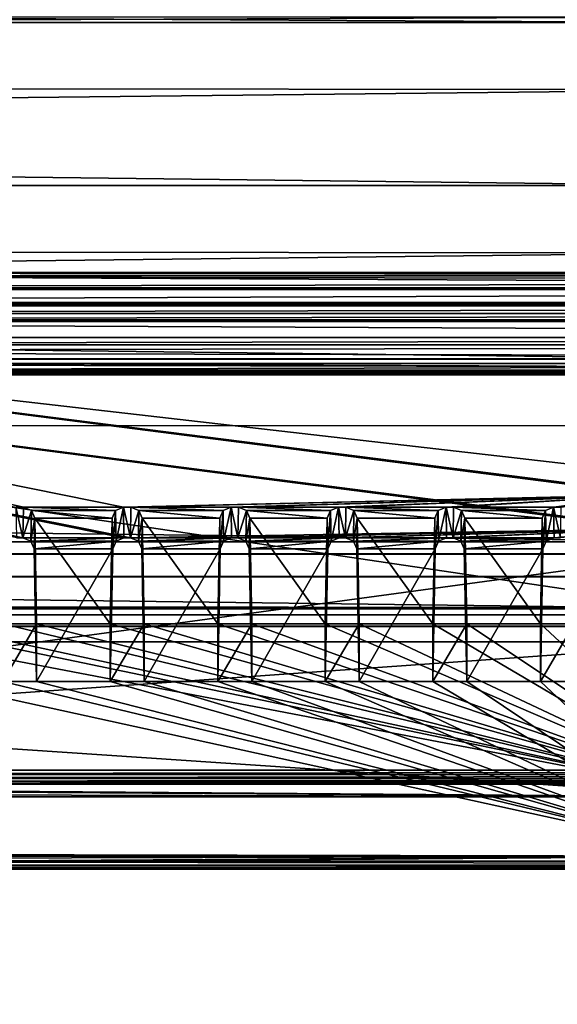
# Model space of a CAD drawing. Header units: metres. Extents: x -901 to 901, y -486 to 401.
# Tile 158 of 256: x -33 to -9, y -357 to -314. Entities that reach past the tile are written whole.
import ezdxf

# ---------------------------------------------------------------- set-up
doc = ezdxf.new("R2010")
doc.units = ezdxf.units.M

msp = doc.modelspace()

# ---------------------------------------------------------------- linework, layer by layer
at = {"layer": 'top0'}
for points in [[(-584.056824, -310.73349, -211.562149), (-599.732178, -313.965576, -187.438156), (-0.734328, -313.965668, -187.437561)], [(-0.734328, -310.733368, -211.562912), (-584.056824, -310.73349, -211.562149), (-0.734328, -313.965668, -187.437561)], [(-0.734328, -316.939209, -187.835037), (-595.426453, -316.041077, -194.464172), (-0.734328, -313.707611, -211.955231)], [(-595.426453, -316.041077, -194.464172), (-584.056824, -313.707733, -211.954468), (-0.734328, -313.707611, -211.955231)], [(-599.732178, -313.965576, -187.438156), (-633.088074, -321.170197, -136.149261), (-0.734328, -321.170319, -136.148438)], [(-0.734328, -313.965668, -187.437561), (-599.732178, -313.965576, -187.438156), (-0.734328, -321.170319, -136.148438)], [(-630.377197, -323.53772, -140.740814), (-595.426453, -316.041077, -194.464172), (-0.734328, -316.939209, -187.835037)], [(-0.734328, -324.140137, -136.572845), (-630.377197, -323.53772, -140.740814), (-0.734328, -316.939209, -187.835037)], [(-633.088074, -321.170197, -136.149261), (-666.448914, -328.81955, -84.922707), (-0.734328, -328.819641, -84.922119)], [(-0.734328, -321.170319, -136.148438), (-633.088074, -321.170197, -136.149261), (-0.734328, -328.819641, -84.922119)], [(-665.332031, -331.521759, -87.090416), (-630.377197, -323.53772, -140.740814), (-0.734328, -324.140137, -136.572845)], [(-0.734328, -331.785187, -85.375465), (-665.332031, -331.521759, -87.090416), (-0.734328, -324.140137, -136.572845)], [(-666.448914, -328.81955, -84.922707), (-699.821045, -336.912384, -33.767075), (-0.734328, -336.912384, -33.767075)], [(-0.734328, -328.819641, -84.922119), (-666.448914, -328.81955, -84.922707), (-0.734328, -336.912384, -33.767075)], [(-0.734328, -339.873474, -34.248688), (-699.821045, -339.873474, -34.248688), (-665.332031, -331.521759, -87.090416)], [(-0.734328, -331.785187, -85.375465), (-0.734328, -339.873474, -34.248688), (-665.332031, -331.521759, -87.090416)], [(-699.821045, -336.912384, -33.767075), (-699.821045, -337.267792, -32.492775), (-0.734328, -336.912384, -33.767075)], [(-699.821045, -337.267792, -32.492775), (-0.734328, -337.447784, -32.089329), (-0.734328, -336.912384, -33.767075)], [(-699.821045, -337.267792, -32.492775), (-699.821045, -337.89444, -31.327679), (-0.734328, -337.447784, -32.089329)], [(-699.821045, -337.89444, -31.327679), (-0.734328, -338.448273, -30.640034), (-0.734328, -337.447784, -32.089329)], [(-699.821045, -337.89444, -31.327679), (-699.821045, -338.761719, -30.328711), (-0.734328, -338.448273, -30.640034)], [(-699.821045, -338.761719, -30.328711), (-0.734328, -339.827301, -29.544678), (-0.734328, -338.448273, -30.640034)], [(-699.821045, -338.761719, -30.328711), (-699.821045, -339.827301, -29.544678), (-0.734328, -339.827301, -29.544678)], [(-699.821045, -339.827301, -29.544678), (-700.734314, -389.60788, -0.803848), (-0.734328, -389.60788, -0.803848)], [(-0.734328, -339.827301, -29.544678), (-699.821045, -339.827301, -29.544678), (-0.734328, -389.60788, -0.803848)], [(-699.821045, -340.363281, -33.032032), (-699.821045, -339.873474, -34.248688), (-0.734328, -340.140503, -33.411907)], [(-0.734328, -340.140503, -33.411907), (-699.821045, -339.873474, -34.248688), (-0.734328, -339.873474, -34.248688)], [(-0.734328, -340.639496, -32.689068), (-699.821045, -340.363281, -33.032032), (-0.734328, -340.140503, -33.411907)], [(-699.821045, -341.327301, -32.142754), (-699.821045, -340.363281, -33.032032), (-0.734328, -340.639496, -32.689068)], [(-0.734328, -341.327301, -32.142754), (-699.821045, -341.327301, -32.142754), (-0.734328, -340.639496, -32.689068)], [(-699.821045, -341.327301, -32.142754), (-0.734328, -341.327301, -32.142754), (-700.734314, -391.111328, -3.399924)], [(-700.734314, -391.111328, -3.399924), (-0.734328, -341.327301, -32.142754), (-0.734328, -391.111328, -3.399924)]]:
    msp.add_3dface(points, dxfattribs=at)
at = {"layer": 'top0123457'}
for points in [[(-75.652283, -325.767609, -94.271553), (74.882805, -325.767609, -94.271553), (-80.981148, -325.012878, -99.389832)], [(-80.981148, -325.012878, -99.389832), (74.882805, -325.767609, -94.271553), (80.21167, -325.012878, -99.389832)], [(-80.981148, -325.150574, -100.059868), (-80.981148, -325.012878, -99.389832), (80.21167, -325.150574, -100.059868)], [(80.21167, -325.150574, -100.059868), (-80.981148, -325.012878, -99.389832), (80.21167, -325.012878, -99.389832)], [(-80.981148, -325.686737, -100.48465), (-80.981148, -325.150574, -100.059868), (80.21167, -325.381195, -100.319534)], [(80.21167, -325.381195, -100.319534), (-80.981148, -325.150574, -100.059868), (80.21167, -325.150574, -100.059868)], [(80.21167, -325.686737, -100.48465), (-80.981148, -325.686737, -100.48465), (80.21167, -325.381195, -100.319534)], [(-80.981148, -325.686737, -100.48465), (80.21167, -325.686737, -100.48465), (-81.09993, -326.335846, -100.700432)], [(80.21167, -325.686737, -100.48465), (80.330452, -326.335846, -100.700432), (-81.09993, -326.335846, -100.700432)], [(-4.511227, -334.839722, -96.768417), (-4.269755, -334.839722, -96.768417), (-75.652283, -325.767609, -94.271553)], [(-4.269755, -334.839722, -96.768417), (3.500281, -334.839722, -96.768417), (-75.652283, -325.767609, -94.271553)], [(-75.652283, -325.767609, -94.271553), (3.500281, -334.839722, -96.768417), (74.882805, -325.767609, -94.271553)], [(-32.795769, -335.384583, -96.918381), (-32.465557, -335.384583, -96.918381), (-75.652283, -325.767609, -94.271553)], [(-75.652283, -325.767609, -94.271553), (-32.465557, -335.384583, -96.918381), (-28.041668, -335.384583, -96.918381)], [(-75.652283, -325.767609, -94.271553), (-28.041668, -335.384583, -96.918381), (-4.752698, -334.839722, -96.768417)], [(-4.752698, -334.839722, -96.768417), (-4.511227, -334.839722, -96.768417), (-75.652283, -325.767609, -94.271553)], [(-81.09993, -326.335846, -100.700432), (80.330452, -326.335846, -100.700432), (-81.798073, -326.377655, -100.416832)], [(80.330452, -326.335846, -100.700432), (81.028595, -326.377655, -100.416832), (-81.798073, -326.377655, -100.416832)], [(-81.798073, -326.377655, -100.416832), (81.028595, -326.377655, -100.416832), (-82.08474, -326.479523, -99.726166)], [(81.028595, -326.377655, -100.416832), (81.315262, -326.479523, -99.726166), (-82.08474, -326.479523, -99.726166)], [(-82.08474, -326.479523, -99.726166), (81.315262, -326.479523, -99.726166), (-73.882248, -326.814911, -97.45163)], [(81.315262, -326.479523, -99.726166), (73.11277, -326.814911, -97.45163), (-73.882248, -326.814911, -97.45163)], [(-80.981148, -327.883911, -79.919632), (80.21167, -327.883911, -79.919632), (-75.675728, -327.17569, -84.722496)], [(74.90625, -327.17569, -84.722496), (-4.249574, -336.33374, -87.590385), (-75.675728, -327.17569, -84.722496)], [(-4.249574, -336.33374, -87.590385), (-4.491045, -336.33374, -87.590385), (-75.675728, -327.17569, -84.722496)], [(-75.675728, -327.17569, -84.722496), (-4.491045, -336.33374, -87.590385), (-4.732517, -336.33374, -87.590385)], [(-4.732517, -336.33374, -87.590385), (-27.734051, -336.741272, -87.718002), (-75.675728, -327.17569, -84.722496)], [(-27.734051, -336.741272, -87.718002), (-28.019075, -336.741272, -87.718002), (-75.675728, -327.17569, -84.722496)], [(-75.675728, -327.17569, -84.722496), (-28.019075, -336.741272, -87.718002), (-32.488152, -336.741272, -87.718002)], [(-32.488152, -336.741272, -87.718002), (-32.773174, -336.741272, -87.718002), (-75.675728, -327.17569, -84.722496)], [(-75.675728, -327.17569, -84.722496), (80.21167, -327.883911, -79.919632), (74.90625, -327.17569, -84.722496)], [(73.11277, -327.106323, -97.531837), (-73.882248, -327.106323, -97.531837), (73.11277, -326.814911, -97.45163)], [(-73.882248, -327.106323, -97.531837), (-73.882248, -326.814911, -97.45163), (73.11277, -326.814911, -97.45163)], [(-73.521225, -347.001709, -103.007545), (-73.882248, -327.106323, -97.531837), (73.11277, -327.106323, -97.531837)], [(72.751755, -347.001709, -103.007545), (-73.521225, -347.001709, -103.007545), (73.11277, -327.106323, -97.531837)], [(-80.981148, -327.883911, -79.919632), (-80.981148, -328.209137, -79.317848), (80.21167, -327.883911, -79.919632)], [(-80.981148, -328.209137, -79.317848), (80.21167, -328.209137, -79.317848), (80.21167, -327.883911, -79.919632)], [(-80.981148, -328.209137, -79.317848), (-80.981148, -328.504883, -79.135811), (80.21167, -328.209137, -79.317848)], [(-80.981148, -328.504883, -79.135811), (80.21167, -328.845093, -79.06591), (80.21167, -328.209137, -79.317848)], [(-80.981148, -328.504883, -79.135811), (-80.981148, -328.845093, -79.06591), (80.21167, -328.845093, -79.06591)], [(-81.09993, -329.52887, -79.046669), (80.330452, -329.52887, -79.046669), (-80.981148, -328.845093, -79.06591)], [(80.330452, -329.52887, -79.046669), (80.21167, -328.845093, -79.06591), (-80.981148, -328.845093, -79.06591)], [(81.315262, -329.385193, -80.020943), (-82.08474, -329.385193, -80.020943), (73.137299, -329.031372, -82.420479)], [(-82.08474, -329.385193, -80.020943), (-73.906776, -329.031372, -82.420479), (73.137299, -329.031372, -82.420479)], [(-81.798073, -329.48703, -79.330269), (-82.08474, -329.385193, -80.020943), (81.315262, -329.385193, -80.020943)], [(81.028595, -329.48703, -79.330269), (-81.798073, -329.48703, -79.330269), (81.315262, -329.385193, -80.020943)], [(73.137299, -329.031372, -82.420479), (-73.906776, -329.031372, -82.420479), (73.137299, -329.321228, -82.511246)], [(-73.906776, -329.031372, -82.420479), (-73.906776, -329.321228, -82.511246), (73.137299, -329.321228, -82.511246)], [(73.137299, -329.321228, -82.511246), (-73.906776, -329.321228, -82.511246), (72.741257, -351.030212, -89.309532)], [(-73.906776, -329.321228, -82.511246), (-73.510727, -351.030212, -89.309532), (72.741257, -351.030212, -89.309532)], [(-81.09993, -329.52887, -79.046669), (-81.798073, -329.48703, -79.330269), (81.028595, -329.48703, -79.330269)], [(80.330452, -329.52887, -79.046669), (-81.09993, -329.52887, -79.046669), (81.028595, -329.48703, -79.330269)], [(-28.041668, -335.384583, -96.918381), (-27.711458, -335.384583, -96.918381), (-4.752698, -334.839722, -96.768417)], [(-4.752698, -334.839722, -96.768417), (-27.711458, -335.384583, -96.918381), (-23.287567, -335.384583, -96.918381)], [(-23.287567, -335.384583, -96.918381), (-22.957359, -335.384583, -96.918381), (-4.752698, -334.839722, -96.768417)], [(-22.957359, -335.384583, -96.918381), (-18.533468, -335.384583, -96.918381), (-4.752698, -334.839722, -96.768417)], [(-4.752698, -334.839722, -96.768417), (-18.533468, -335.384583, -96.918381), (-18.203259, -335.384583, -96.918381)], [(-18.203259, -335.384583, -96.918381), (-13.779367, -335.384583, -96.918381), (-4.752698, -334.839722, -96.768417)], [(-13.779367, -335.384583, -96.918381), (-13.449159, -335.384583, -96.918381), (-4.752698, -334.839722, -96.768417)], [(-4.752698, -334.839722, -96.768417), (-13.449159, -335.384583, -96.918381), (-9.025268, -335.384583, -96.918381)], [(-9.025268, -335.384583, -96.918381), (-8.695059, -335.384583, -96.918381), (-4.752698, -334.839722, -96.768417)], [(-32.773174, -336.741272, -87.718002), (-32.488152, -336.741272, -87.718002), (-32.795769, -335.384583, -96.918381)], [(-32.488152, -336.741272, -87.718002), (-32.465557, -335.384583, -96.918381), (-32.795769, -335.384583, -96.918381)], [(-32.115028, -335.523895, -96.956726), (-32.465557, -335.384583, -96.918381), (-32.488152, -336.741272, -87.718002)], [(-32.465557, -335.384583, -96.918381), (-28.392197, -335.523895, -96.956726), (-28.041668, -335.384583, -96.918381)], [(-32.465557, -335.384583, -96.918381), (-32.115028, -335.523895, -96.956726), (-28.392197, -335.523895, -96.956726)], [(-28.392197, -335.523895, -96.956726), (-28.369617, -336.879822, -87.761391), (-28.041668, -335.384583, -96.918381)], [(-28.369617, -336.879822, -87.761391), (-28.019075, -336.741272, -87.718002), (-28.041668, -335.384583, -96.918381)], [(-28.019075, -336.741272, -87.718002), (-27.734051, -336.741272, -87.718002), (-28.041668, -335.384583, -96.918381)], [(-27.734051, -336.741272, -87.718002), (-27.711458, -335.384583, -96.918381), (-28.041668, -335.384583, -96.918381)], [(-27.360929, -335.523895, -96.956726), (-27.711458, -335.384583, -96.918381), (-27.734051, -336.741272, -87.718002)], [(-27.711458, -335.384583, -96.918381), (-23.638096, -335.523895, -96.956726), (-23.287567, -335.384583, -96.918381)], [(-27.711458, -335.384583, -96.918381), (-27.360929, -335.523895, -96.956726), (-23.638096, -335.523895, -96.956726)], [(-23.638096, -335.523895, -96.956726), (-23.615517, -336.879822, -87.761391), (-23.287567, -335.384583, -96.918381)], [(-23.615517, -336.879822, -87.761391), (-23.264975, -336.741272, -87.718002), (-23.287567, -335.384583, -96.918381)], [(-23.264975, -336.741272, -87.718002), (-22.97995, -336.741272, -87.718002), (-23.287567, -335.384583, -96.918381)], [(-22.97995, -336.741272, -87.718002), (-22.957359, -335.384583, -96.918381), (-23.287567, -335.384583, -96.918381)], [(-22.606831, -335.523895, -96.956726), (-22.957359, -335.384583, -96.918381), (-22.97995, -336.741272, -87.718002)], [(-18.533468, -335.384583, -96.918381), (-22.957359, -335.384583, -96.918381), (-18.883997, -335.523895, -96.956726)], [(-22.957359, -335.384583, -96.918381), (-22.606831, -335.523895, -96.956726), (-18.883997, -335.523895, -96.956726)], [(-18.883997, -335.523895, -96.956726), (-18.861416, -336.879822, -87.761391), (-18.533468, -335.384583, -96.918381)], [(-18.861416, -336.879822, -87.761391), (-18.510876, -336.741272, -87.718002), (-18.533468, -335.384583, -96.918381)], [(-18.510876, -336.741272, -87.718002), (-18.225851, -336.741272, -87.718002), (-18.533468, -335.384583, -96.918381)], [(-18.225851, -336.741272, -87.718002), (-18.203259, -335.384583, -96.918381), (-18.533468, -335.384583, -96.918381)], [(-17.85273, -335.523895, -96.956726), (-18.203259, -335.384583, -96.918381), (-18.225851, -336.741272, -87.718002)], [(-17.85273, -335.523895, -96.956726), (-14.129896, -335.523895, -96.956726), (-18.203259, -335.384583, -96.918381)], [(-14.129896, -335.523895, -96.956726), (-13.779367, -335.384583, -96.918381), (-18.203259, -335.384583, -96.918381)], [(-14.129896, -335.523895, -96.956726), (-14.107317, -336.879822, -87.761391), (-13.779367, -335.384583, -96.918381)], [(-14.107317, -336.879822, -87.761391), (-13.756776, -336.741272, -87.718002), (-13.779367, -335.384583, -96.918381)], [(-13.756776, -336.741272, -87.718002), (-13.47175, -336.741272, -87.718002), (-13.779367, -335.384583, -96.918381)], [(-13.47175, -336.741272, -87.718002), (-13.449159, -335.384583, -96.918381), (-13.779367, -335.384583, -96.918381)], [(-13.09863, -335.523895, -96.956726), (-13.449159, -335.384583, -96.918381), (-13.47175, -336.741272, -87.718002)], [(-13.449159, -335.384583, -96.918381), (-9.375796, -335.523895, -96.956726), (-9.025268, -335.384583, -96.918381)], [(-13.449159, -335.384583, -96.918381), (-13.09863, -335.523895, -96.956726), (-9.375796, -335.523895, -96.956726)], [(-9.025268, -335.384583, -96.918381), (-9.375796, -335.523895, -96.956726), (-9.353216, -336.879822, -87.761391)], [(-9.002675, -336.741272, -87.718002), (-9.025268, -335.384583, -96.918381), (-9.353216, -336.879822, -87.761391)], [(-8.695059, -335.384583, -96.918381), (-9.025268, -335.384583, -96.918381), (-8.71765, -336.741272, -87.718002)], [(-9.025268, -335.384583, -96.918381), (-9.002675, -336.741272, -87.718002), (-8.71765, -336.741272, -87.718002)], [(-32.137611, -336.879822, -87.761391), (-32.115028, -335.523895, -96.956726), (-32.488152, -336.741272, -87.718002)], [(-31.965485, -335.861908, -97.049751), (-32.115028, -335.523895, -96.956726), (-32.137611, -336.879822, -87.761391)], [(-31.988035, -337.216003, -87.866669), (-31.965485, -335.861908, -97.049751), (-32.137611, -336.879822, -87.761391)], [(-32.115028, -335.523895, -96.956726), (-28.54174, -335.861908, -97.049751), (-28.392197, -335.523895, -96.956726)], [(-32.115028, -335.523895, -96.956726), (-31.965485, -335.861908, -97.049751), (-28.54174, -335.861908, -97.049751)], [(-31.965485, -335.861908, -97.049751), (-31.988035, -337.216003, -87.866669), (-31.880816, -343.078796, -89.702637)], [(-31.965485, -335.861908, -97.049751), (-28.626411, -340.539459, -98.337128), (-28.54174, -335.861908, -97.049751)], [(-31.965485, -335.861908, -97.049751), (-31.880816, -340.539459, -98.337128), (-28.626411, -340.539459, -98.337128)], [(-31.880816, -340.539459, -98.337128), (-31.965485, -335.861908, -97.049751), (-31.880816, -343.078796, -89.702637)], [(-28.519192, -337.216003, -87.866669), (-28.54174, -335.861908, -97.049751), (-28.626411, -340.539459, -98.337128)], [(-28.54174, -335.861908, -97.049751), (-28.519192, -337.216003, -87.866669), (-28.392197, -335.523895, -96.956726)], [(-28.519192, -337.216003, -87.866669), (-28.369617, -336.879822, -87.761391), (-28.392197, -335.523895, -96.956726)], [(-27.383509, -336.879822, -87.761391), (-27.360929, -335.523895, -96.956726), (-27.734051, -336.741272, -87.718002)], [(-27.211386, -335.861908, -97.049751), (-27.360929, -335.523895, -96.956726), (-27.383509, -336.879822, -87.761391)], [(-27.233934, -337.216003, -87.866669), (-27.211386, -335.861908, -97.049751), (-27.383509, -336.879822, -87.761391)], [(-27.360929, -335.523895, -96.956726), (-23.787642, -335.861908, -97.049751), (-23.638096, -335.523895, -96.956726)], [(-27.360929, -335.523895, -96.956726), (-27.211386, -335.861908, -97.049751), (-23.787642, -335.861908, -97.049751)], [(-27.211386, -335.861908, -97.049751), (-27.233934, -337.216003, -87.866669), (-27.126715, -343.078796, -89.702637)], [(-27.211386, -335.861908, -97.049751), (-23.872311, -340.539459, -98.337128), (-23.787642, -335.861908, -97.049751)], [(-27.211386, -335.861908, -97.049751), (-27.126715, -340.539459, -98.337128), (-23.872311, -340.539459, -98.337128)], [(-27.126715, -340.539459, -98.337128), (-27.211386, -335.861908, -97.049751), (-27.126715, -343.078796, -89.702637)], [(-23.765091, -337.216003, -87.866669), (-23.787642, -335.861908, -97.049751), (-23.872311, -340.539459, -98.337128)], [(-23.787642, -335.861908, -97.049751), (-23.765091, -337.216003, -87.866669), (-23.638096, -335.523895, -96.956726)], [(-23.765091, -337.216003, -87.866669), (-23.615517, -336.879822, -87.761391), (-23.638096, -335.523895, -96.956726)], [(-22.62941, -336.879822, -87.761391), (-22.606831, -335.523895, -96.956726), (-22.97995, -336.741272, -87.718002)], [(-22.457285, -335.861908, -97.049751), (-22.606831, -335.523895, -96.956726), (-22.62941, -336.879822, -87.761391)], [(-22.479836, -337.216003, -87.866669), (-22.457285, -335.861908, -97.049751), (-22.62941, -336.879822, -87.761391)], [(-18.883997, -335.523895, -96.956726), (-22.606831, -335.523895, -96.956726), (-19.033541, -335.861908, -97.049751)], [(-22.606831, -335.523895, -96.956726), (-22.457285, -335.861908, -97.049751), (-19.033541, -335.861908, -97.049751)], [(-22.457285, -335.861908, -97.049751), (-22.479836, -337.216003, -87.866669), (-22.372616, -343.078796, -89.702637)], [(-19.033541, -335.861908, -97.049751), (-22.457285, -335.861908, -97.049751), (-19.11821, -340.539459, -98.337128)], [(-22.457285, -335.861908, -97.049751), (-22.372616, -340.539459, -98.337128), (-19.11821, -340.539459, -98.337128)], [(-22.372616, -340.539459, -98.337128), (-22.457285, -335.861908, -97.049751), (-22.372616, -343.078796, -89.702637)], [(-19.010992, -337.216003, -87.866669), (-19.033541, -335.861908, -97.049751), (-19.11821, -340.539459, -98.337128)], [(-19.033541, -335.861908, -97.049751), (-19.010992, -337.216003, -87.866669), (-18.883997, -335.523895, -96.956726)], [(-19.010992, -337.216003, -87.866669), (-18.861416, -336.879822, -87.761391), (-18.883997, -335.523895, -96.956726)], [(-17.875309, -336.879822, -87.761391), (-17.85273, -335.523895, -96.956726), (-18.225851, -336.741272, -87.718002)], [(-17.703186, -335.861908, -97.049751), (-17.85273, -335.523895, -96.956726), (-17.875309, -336.879822, -87.761391)], [(-17.725735, -337.216003, -87.866669), (-17.703186, -335.861908, -97.049751), (-17.875309, -336.879822, -87.761391)], [(-17.703186, -335.861908, -97.049751), (-14.279441, -335.861908, -97.049751), (-17.85273, -335.523895, -96.956726)], [(-14.279441, -335.861908, -97.049751), (-14.129896, -335.523895, -96.956726), (-17.85273, -335.523895, -96.956726)], [(-17.703186, -335.861908, -97.049751), (-17.725735, -337.216003, -87.866669), (-17.618515, -343.078796, -89.702637)], [(-17.618515, -340.539459, -98.337128), (-14.364111, -340.539459, -98.337128), (-17.703186, -335.861908, -97.049751)], [(-14.364111, -340.539459, -98.337128), (-14.279441, -335.861908, -97.049751), (-17.703186, -335.861908, -97.049751)], [(-17.618515, -340.539459, -98.337128), (-17.703186, -335.861908, -97.049751), (-17.618515, -343.078796, -89.702637)], [(-14.256891, -337.216003, -87.866669), (-14.279441, -335.861908, -97.049751), (-14.364111, -340.539459, -98.337128)], [(-14.279441, -335.861908, -97.049751), (-14.256891, -337.216003, -87.866669), (-14.129896, -335.523895, -96.956726)], [(-14.256891, -337.216003, -87.866669), (-14.107317, -336.879822, -87.761391), (-14.129896, -335.523895, -96.956726)], [(-13.121209, -336.879822, -87.761391), (-13.09863, -335.523895, -96.956726), (-13.47175, -336.741272, -87.718002)], [(-12.949085, -335.861908, -97.049751), (-13.09863, -335.523895, -96.956726), (-13.121209, -336.879822, -87.761391)], [(-12.971635, -337.216003, -87.866669), (-12.949085, -335.861908, -97.049751), (-13.121209, -336.879822, -87.761391)], [(-13.09863, -335.523895, -96.956726), (-9.525341, -335.861908, -97.049751), (-9.375796, -335.523895, -96.956726)], [(-13.09863, -335.523895, -96.956726), (-12.949085, -335.861908, -97.049751), (-9.525341, -335.861908, -97.049751)], [(-12.949085, -335.861908, -97.049751), (-12.971635, -337.216003, -87.866669), (-12.864415, -343.078796, -89.702637)], [(-12.949085, -335.861908, -97.049751), (-9.610011, -340.539459, -98.337128), (-9.525341, -335.861908, -97.049751)], [(-12.949085, -335.861908, -97.049751), (-12.864415, -340.539459, -98.337128), (-9.610011, -340.539459, -98.337128)], [(-12.864415, -340.539459, -98.337128), (-12.949085, -335.861908, -97.049751), (-12.864415, -343.078796, -89.702637)], [(-9.502791, -337.216003, -87.866669), (-9.525341, -335.861908, -97.049751), (-9.610011, -340.539459, -98.337128)], [(-9.375796, -335.523895, -96.956726), (-9.525341, -335.861908, -97.049751), (-9.502791, -337.216003, -87.866669)], [(-9.353216, -336.879822, -87.761391), (-9.375796, -335.523895, -96.956726), (-9.502791, -337.216003, -87.866669)], [(-4.732517, -336.33374, -87.590385), (-23.264975, -336.741272, -87.718002), (-27.734051, -336.741272, -87.718002)], [(-22.97995, -336.741272, -87.718002), (-23.264975, -336.741272, -87.718002), (-4.732517, -336.33374, -87.590385)], [(-18.510876, -336.741272, -87.718002), (-22.97995, -336.741272, -87.718002), (-4.732517, -336.33374, -87.590385)], [(-4.732517, -336.33374, -87.590385), (-18.225851, -336.741272, -87.718002), (-18.510876, -336.741272, -87.718002)], [(-13.756776, -336.741272, -87.718002), (-18.225851, -336.741272, -87.718002), (-4.732517, -336.33374, -87.590385)], [(-13.47175, -336.741272, -87.718002), (-13.756776, -336.741272, -87.718002), (-4.732517, -336.33374, -87.590385)], [(-4.732517, -336.33374, -87.590385), (-9.002675, -336.741272, -87.718002), (-13.47175, -336.741272, -87.718002)], [(-8.71765, -336.741272, -87.718002), (-9.002675, -336.741272, -87.718002), (-4.732517, -336.33374, -87.590385)], [(-28.019075, -336.741272, -87.718002), (-32.137611, -336.879822, -87.761391), (-32.488152, -336.741272, -87.718002)], [(-28.019075, -336.741272, -87.718002), (-28.369617, -336.879822, -87.761391), (-32.137611, -336.879822, -87.761391)], [(-23.264975, -336.741272, -87.718002), (-27.383509, -336.879822, -87.761391), (-27.734051, -336.741272, -87.718002)], [(-23.264975, -336.741272, -87.718002), (-23.615517, -336.879822, -87.761391), (-27.383509, -336.879822, -87.761391)], [(-22.62941, -336.879822, -87.761391), (-22.97995, -336.741272, -87.718002), (-18.510876, -336.741272, -87.718002)], [(-18.861416, -336.879822, -87.761391), (-22.62941, -336.879822, -87.761391), (-18.510876, -336.741272, -87.718002)], [(-18.225851, -336.741272, -87.718002), (-13.756776, -336.741272, -87.718002), (-17.875309, -336.879822, -87.761391)], [(-13.756776, -336.741272, -87.718002), (-14.107317, -336.879822, -87.761391), (-17.875309, -336.879822, -87.761391)], [(-9.002675, -336.741272, -87.718002), (-13.121209, -336.879822, -87.761391), (-13.47175, -336.741272, -87.718002)], [(-9.002675, -336.741272, -87.718002), (-9.353216, -336.879822, -87.761391), (-13.121209, -336.879822, -87.761391)], [(-28.369617, -336.879822, -87.761391), (-31.988035, -337.216003, -87.866669), (-32.137611, -336.879822, -87.761391)], [(-28.369617, -336.879822, -87.761391), (-28.519192, -337.216003, -87.866669), (-31.988035, -337.216003, -87.866669)], [(-28.519192, -337.216003, -87.866669), (-31.880816, -343.078796, -89.702637), (-31.988035, -337.216003, -87.866669)], [(-28.519192, -337.216003, -87.866669), (-28.626411, -343.078796, -89.702637), (-31.880816, -343.078796, -89.702637)], [(-28.626411, -343.078796, -89.702637), (-28.519192, -337.216003, -87.866669), (-28.626411, -340.539459, -98.337128)], [(-23.615517, -336.879822, -87.761391), (-27.233934, -337.216003, -87.866669), (-27.383509, -336.879822, -87.761391)], [(-23.615517, -336.879822, -87.761391), (-23.765091, -337.216003, -87.866669), (-27.233934, -337.216003, -87.866669)], [(-23.765091, -337.216003, -87.866669), (-27.126715, -343.078796, -89.702637), (-27.233934, -337.216003, -87.866669)], [(-23.765091, -337.216003, -87.866669), (-23.872311, -343.078796, -89.702637), (-27.126715, -343.078796, -89.702637)], [(-23.872311, -343.078796, -89.702637), (-23.765091, -337.216003, -87.866669), (-23.872311, -340.539459, -98.337128)], [(-22.479836, -337.216003, -87.866669), (-22.62941, -336.879822, -87.761391), (-18.861416, -336.879822, -87.761391)], [(-19.010992, -337.216003, -87.866669), (-22.479836, -337.216003, -87.866669), (-18.861416, -336.879822, -87.761391)], [(-22.372616, -343.078796, -89.702637), (-22.479836, -337.216003, -87.866669), (-19.010992, -337.216003, -87.866669)], [(-19.11821, -343.078796, -89.702637), (-22.372616, -343.078796, -89.702637), (-19.010992, -337.216003, -87.866669)], [(-19.11821, -343.078796, -89.702637), (-19.010992, -337.216003, -87.866669), (-19.11821, -340.539459, -98.337128)], [(-17.875309, -336.879822, -87.761391), (-14.107317, -336.879822, -87.761391), (-17.725735, -337.216003, -87.866669)], [(-14.107317, -336.879822, -87.761391), (-14.256891, -337.216003, -87.866669), (-17.725735, -337.216003, -87.866669)], [(-17.725735, -337.216003, -87.866669), (-14.256891, -337.216003, -87.866669), (-17.618515, -343.078796, -89.702637)], [(-14.256891, -337.216003, -87.866669), (-14.364111, -343.078796, -89.702637), (-17.618515, -343.078796, -89.702637)], [(-14.364111, -343.078796, -89.702637), (-14.256891, -337.216003, -87.866669), (-14.364111, -340.539459, -98.337128)], [(-9.353216, -336.879822, -87.761391), (-12.971635, -337.216003, -87.866669), (-13.121209, -336.879822, -87.761391)], [(-9.353216, -336.879822, -87.761391), (-9.502791, -337.216003, -87.866669), (-12.971635, -337.216003, -87.866669)], [(-9.502791, -337.216003, -87.866669), (-12.864415, -343.078796, -89.702637), (-12.971635, -337.216003, -87.866669)], [(-9.502791, -337.216003, -87.866669), (-9.610011, -343.078796, -89.702637), (-12.864415, -343.078796, -89.702637)], [(-9.610011, -343.078796, -89.702637), (-9.502791, -337.216003, -87.866669), (-9.610011, -340.539459, -98.337128)], [(-1.375246, -348.18335, -100.730858), (-41.389015, -340.539459, -98.337128), (-73.72081, -343.319763, -99.207802)], [(-38.134609, -340.539459, -98.337128), (-41.389015, -340.539459, -98.337128), (-1.375246, -348.18335, -100.730858)], [(-36.634914, -340.539459, -98.337128), (-38.134609, -340.539459, -98.337128), (-1.375246, -348.18335, -100.730858)], [(-1.375246, -348.18335, -100.730858), (-33.380512, -340.539459, -98.337128), (-36.634914, -340.539459, -98.337128)], [(-33.380512, -340.539459, -98.337128), (-31.880816, -340.539459, -98.337128), (-33.380512, -343.078796, -89.702637)], [(-31.880816, -340.539459, -98.337128), (-31.880816, -343.078796, -89.702637), (-33.380512, -343.078796, -89.702637)], [(-31.880816, -340.539459, -98.337128), (-33.380512, -340.539459, -98.337128), (-1.375246, -348.18335, -100.730858)], [(-28.626411, -340.539459, -98.337128), (-31.880816, -340.539459, -98.337128), (-1.375246, -348.18335, -100.730858)], [(-28.626411, -340.539459, -98.337128), (-27.126715, -340.539459, -98.337128), (-28.626411, -343.078796, -89.702637)], [(-27.126715, -340.539459, -98.337128), (-27.126715, -343.078796, -89.702637), (-28.626411, -343.078796, -89.702637)], [(-1.375246, -348.18335, -100.730858), (-27.126715, -340.539459, -98.337128), (-28.626411, -340.539459, -98.337128)], [(-23.872311, -340.539459, -98.337128), (-27.126715, -340.539459, -98.337128), (-1.375246, -348.18335, -100.730858)], [(-23.872311, -340.539459, -98.337128), (-22.372616, -340.539459, -98.337128), (-23.872311, -343.078796, -89.702637)], [(-22.372616, -340.539459, -98.337128), (-22.372616, -343.078796, -89.702637), (-23.872311, -343.078796, -89.702637)], [(-22.372616, -340.539459, -98.337128), (-23.872311, -340.539459, -98.337128), (-1.375246, -348.18335, -100.730858)], [(-1.375246, -348.18335, -100.730858), (-19.11821, -340.539459, -98.337128), (-22.372616, -340.539459, -98.337128)], [(-19.11821, -340.539459, -98.337128), (-17.618515, -340.539459, -98.337128), (-19.11821, -343.078796, -89.702637)], [(-17.618515, -340.539459, -98.337128), (-17.618515, -343.078796, -89.702637), (-19.11821, -343.078796, -89.702637)], [(-17.618515, -340.539459, -98.337128), (-19.11821, -340.539459, -98.337128), (-1.375246, -348.18335, -100.730858)], [(-14.364111, -340.539459, -98.337128), (-17.618515, -340.539459, -98.337128), (-1.375246, -348.18335, -100.730858)], [(-14.364111, -340.539459, -98.337128), (-12.864415, -340.539459, -98.337128), (-14.364111, -343.078796, -89.702637)], [(-12.864415, -340.539459, -98.337128), (-12.864415, -343.078796, -89.702637), (-14.364111, -343.078796, -89.702637)], [(-1.375246, -348.18335, -100.730858), (-12.864415, -340.539459, -98.337128), (-14.364111, -340.539459, -98.337128)], [(-9.610011, -340.539459, -98.337128), (-12.864415, -340.539459, -98.337128), (-1.375246, -348.18335, -100.730858)], [(-9.610011, -340.539459, -98.337128), (-8.110315, -340.539459, -98.337128), (-9.610011, -343.078796, -89.702637)], [(-8.110315, -340.539459, -98.337128), (-8.110315, -343.078796, -89.702637), (-9.610011, -343.078796, -89.702637)], [(-8.110315, -340.539459, -98.337128), (-9.610011, -340.539459, -98.337128), (-1.375246, -348.18335, -100.730858)], [(-73.72081, -343.319763, -99.207802), (-73.72467, -348.18335, -100.730858), (-1.375246, -348.18335, -100.730858)], [(-73.511017, -350.661682, -91.789635), (-36.634914, -343.078796, -89.702637), (-1.375246, -350.801575, -91.82814)], [(-1.375246, -350.801575, -91.82814), (-36.634914, -343.078796, -89.702637), (-33.380512, -343.078796, -89.702637)], [(-33.380512, -343.078796, -89.702637), (-31.880816, -343.078796, -89.702637), (-1.375246, -350.801575, -91.82814)], [(-31.880816, -343.078796, -89.702637), (-28.626411, -343.078796, -89.702637), (-1.375246, -350.801575, -91.82814)], [(-1.375246, -350.801575, -91.82814), (-28.626411, -343.078796, -89.702637), (-27.126715, -343.078796, -89.702637)], [(-27.126715, -343.078796, -89.702637), (-23.872311, -343.078796, -89.702637), (-1.375246, -350.801575, -91.82814)], [(-23.872311, -343.078796, -89.702637), (-22.372616, -343.078796, -89.702637), (-1.375246, -350.801575, -91.82814)], [(-1.375246, -350.801575, -91.82814), (-22.372616, -343.078796, -89.702637), (-19.11821, -343.078796, -89.702637)], [(-19.11821, -343.078796, -89.702637), (-17.618515, -343.078796, -89.702637), (-1.375246, -350.801575, -91.82814)], [(-17.618515, -343.078796, -89.702637), (-14.364111, -343.078796, -89.702637), (-1.375246, -350.801575, -91.82814)], [(-1.375246, -350.801575, -91.82814), (-14.364111, -343.078796, -89.702637), (-12.864415, -343.078796, -89.702637)], [(-12.864415, -343.078796, -89.702637), (-9.610011, -343.078796, -89.702637), (-1.375246, -350.801575, -91.82814)], [(-9.610011, -343.078796, -89.702637), (-8.110315, -343.078796, -89.702637), (-1.375246, -350.801575, -91.82814)], [(72.751755, -347.194153, -103.021889), (-73.521225, -347.194153, -103.021889), (72.751755, -347.001709, -103.007545)], [(-73.521225, -347.194153, -103.021889), (-73.521225, -347.001709, -103.007545), (72.751755, -347.001709, -103.007545)], [(72.751755, -347.377655, -102.962303), (-73.521225, -347.377655, -102.962303), (72.751755, -347.194153, -103.021889)], [(-73.521225, -347.377655, -102.962303), (-73.521225, -347.194153, -103.021889), (72.751755, -347.194153, -103.021889)], [(-1.375246, -348.18335, -100.730858), (-75.245689, -347.711029, -102.336967), (-73.521225, -347.614075, -102.666542)], [(72.751755, -347.524963, -102.837669), (-73.521225, -347.524963, -102.837669), (72.751755, -347.377655, -102.962303)], [(-73.521225, -347.524963, -102.837669), (-73.521225, -347.377655, -102.962303), (72.751755, -347.377655, -102.962303)], [(72.751755, -347.614075, -102.666542), (-73.521225, -347.614075, -102.666542), (72.751755, -347.524963, -102.837669)], [(-73.521225, -347.614075, -102.666542), (-73.521225, -347.524963, -102.837669), (72.751755, -347.524963, -102.837669)], [(-1.375246, -348.18335, -100.730858), (-73.521225, -347.614075, -102.666542), (72.751755, -347.614075, -102.666542)], [(-76.706688, -347.987, -101.398575), (-75.245689, -347.711029, -102.336967), (-1.375246, -348.18335, -100.730858)], [(-73.72467, -348.18335, -100.730858), (-76.706688, -347.987, -101.398575), (-1.375246, -348.18335, -100.730858)], [(-73.511017, -350.801575, -91.82814), (-73.511017, -350.661682, -91.789635), (-1.375246, -350.801575, -91.82814)], [(-1.375246, -350.801575, -91.82814), (-75.141357, -351.27417, -90.221176), (-76.688385, -350.989777, -91.188232)], [(-76.688385, -350.989777, -91.188232), (-73.511017, -350.801575, -91.82814), (-1.375246, -350.801575, -91.82814)], [(-73.510727, -351.360474, -89.927757), (-75.141357, -351.27417, -90.221176), (-1.375246, -350.801575, -91.82814)], [(72.741257, -351.360474, -89.927757), (-73.510727, -351.360474, -89.927757), (0.605772, -350.801575, -91.82814)], [(0.605772, -350.801575, -91.82814), (-73.510727, -351.360474, -89.927757), (-1.375246, -350.801575, -91.82814)], [(-73.510727, -351.199768, -89.401642), (72.741257, -351.199768, -89.401642), (-73.510727, -351.030212, -89.309532)], [(72.741257, -351.199768, -89.401642), (72.741257, -351.030212, -89.309532), (-73.510727, -351.030212, -89.309532)], [(-73.510727, -351.321808, -89.551086), (72.741257, -351.321808, -89.551086), (-73.510727, -351.199768, -89.401642)], [(72.741257, -351.321808, -89.551086), (72.741257, -351.199768, -89.401642), (-73.510727, -351.199768, -89.401642)], [(-73.510727, -351.378174, -89.735619), (72.741257, -351.378174, -89.735619), (-73.510727, -351.321808, -89.551086)], [(72.741257, -351.378174, -89.735619), (72.741257, -351.321808, -89.551086), (-73.510727, -351.321808, -89.551086)], [(-73.510727, -351.360474, -89.927757), (72.741257, -351.360474, -89.927757), (-73.510727, -351.378174, -89.735619)], [(72.741257, -351.360474, -89.927757), (72.741257, -351.378174, -89.735619), (-73.510727, -351.378174, -89.735619)]]:
    msp.add_3dface(points, dxfattribs=at)

doc.saveas('drawing.dxf')
